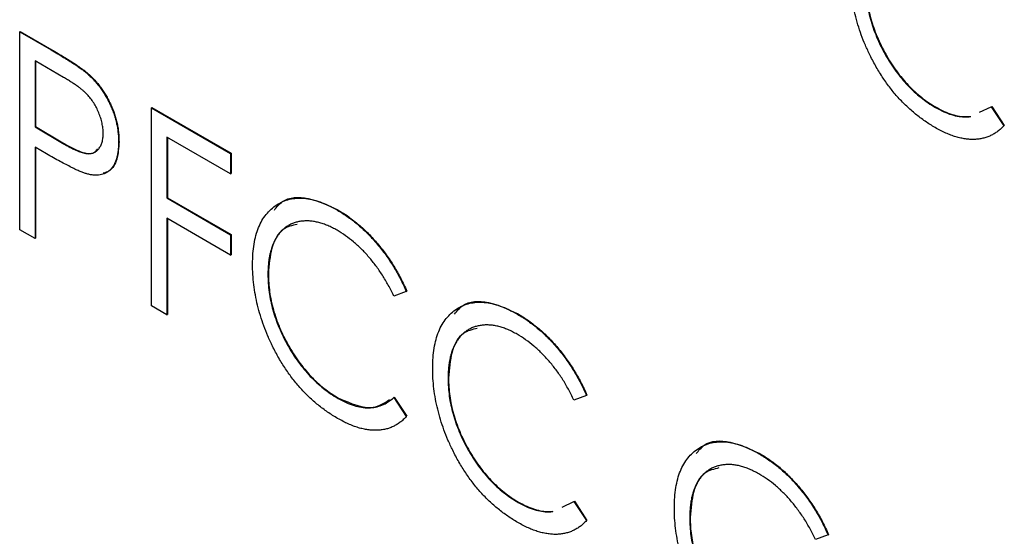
# Model space of a CAD drawing. Header units: millimetres. Extents: x 0 to 420, y 0 to 297.
# Tile 65 of 106: x 319.73 to 323.5, y 210.32 to 212.29. Entities that reach past the tile are written whole.
import ezdxf

# ---------------------------------------------------------------- set-up
doc = ezdxf.new("R2010")
doc.units = ezdxf.units.MM

msp = doc.modelspace()

# ---------------------------------------------------------------- linework, layer by layer
at = {"color": 7, "linetype": 'Continuous', "lineweight": 25}
for p, q in [((319.7325, 212.2485), (319.7342, 212.2495)), ((319.7325, 212.2485), (319.8529, 212.179)), ((319.7325, 211.4923), (319.7325, 212.2485)), ((319.7342, 212.2495), (319.8547, 212.18)), ((319.8529, 212.179), (319.8547, 212.18)), ((319.9004, 212.074), (319.7912, 212.137)), ((319.7912, 212.137), (319.7912, 211.8849)), ((319.793, 212.136), (319.793, 211.886)), ((319.9927, 212.0869), (319.9945, 212.0879)), ((320.2362, 211.9577), (320.2379, 211.9587)), ((320.2362, 211.9577), (320.5384, 211.7832)), ((320.2362, 211.2015), (320.2362, 211.9577)), ((320.2379, 211.9587), (320.5402, 211.7842)), ((323.2324, 211.9592), (323.2342, 211.9602)), ((323.4009, 211.9412), (323.4454, 211.9623)), ((323.4454, 211.9623), (323.4472, 211.9633)), ((323.4454, 211.9623), (323.4934, 211.8896)), ((323.4472, 211.9633), (323.4952, 211.8906)), ((319.7912, 211.8849), (319.793, 211.886)), ((319.7912, 211.8849), (319.8958, 211.8229)), ((319.793, 211.886), (319.8975, 211.8239)), ((323.4934, 211.8896), (323.4952, 211.8906)), ((320.5384, 211.7057), (320.2949, 211.8462)), ((320.2949, 211.8462), (320.2949, 211.6135)), ((320.2967, 211.8452), (320.2967, 211.6146)), ((319.8347, 211.7823), (319.7912, 211.8074)), ((319.7912, 211.8074), (319.7912, 211.4584)), ((319.793, 211.8064), (319.793, 211.4594)), ((319.8958, 211.8229), (319.8975, 211.8239)), ((320.1102, 211.8276), (320.112, 211.8286)), ((320.5384, 211.7832), (320.5402, 211.7842)), ((320.5384, 211.7832), (320.5384, 211.7057)), ((320.5402, 211.7842), (320.5402, 211.7067)), ((320.5384, 211.7057), (320.5402, 211.7067)), ((320.2949, 211.6135), (320.2967, 211.6146)), ((320.2949, 211.6135), (320.5384, 211.473)), ((320.2967, 211.6146), (320.5402, 211.474)), ((320.9469, 211.5668), (320.9486, 211.5678)), ((320.5384, 211.3954), (320.2949, 211.536)), ((320.2949, 211.536), (320.2949, 211.1676)), ((320.2967, 211.535), (320.2967, 211.1686)), ((319.7912, 211.4584), (319.7325, 211.4923)), ((320.5384, 211.473), (320.5402, 211.474)), ((320.5384, 211.473), (320.5384, 211.3954)), ((320.5402, 211.474), (320.5402, 211.3965)), ((319.7912, 211.4584), (319.793, 211.4594)), ((320.5384, 211.3954), (320.5402, 211.3965)), ((320.6811, 211.322), (320.6829, 211.323)), ((321.21, 211.2568), (321.162, 211.239)), ((321.21, 211.2568), (321.2118, 211.2578)), ((320.2949, 211.1676), (320.2362, 211.2015)), ((320.2949, 211.1676), (320.2967, 211.1686)), ((321.6353, 211.1694), (321.637, 211.1704)), ((321.3695, 210.9246), (321.3713, 210.9256)), ((320.949, 210.8482), (320.9507, 210.8492)), ((321.162, 210.8513), (321.1638, 210.8523)), ((321.162, 210.8513), (321.21, 210.7786)), ((321.1638, 210.8523), (321.2118, 210.7796)), ((321.8984, 210.8594), (321.8504, 210.8416)), ((321.8984, 210.8594), (321.9001, 210.8604)), ((321.21, 210.7786), (321.2118, 210.7796)), ((322.5587, 210.6363), (322.5605, 210.6373)), ((321.6373, 210.4508), (321.6391, 210.4518)), ((321.8058, 210.4328), (321.8504, 210.4539)), ((321.8504, 210.4539), (321.8521, 210.4549)), ((321.8504, 210.4539), (321.8984, 210.3812)), ((321.8521, 210.4549), (321.9001, 210.3822)), ((321.8984, 210.3812), (321.9001, 210.3822)), ((322.2929, 210.3915), (322.2947, 210.3925)), ((322.8218, 210.3263), (322.7738, 210.3085)), ((322.8218, 210.3263), (322.8236, 210.3273))]:
    msp.add_line(p, q, dxfattribs=at)
for points, knots in [([(322.9823, 212.1583), (322.9761, 212.1713), (322.9638, 212.1971), (322.9485, 212.2364), (322.9352, 212.2756), (322.9245, 212.3149), (322.9161, 212.3544), (322.91, 212.3938), (322.9064, 212.4333), (322.906, 212.459), (322.9058, 212.4721)], [0, 0, 0, 0, 0.122254, 0.24342, 0.364291, 0.486273, 0.609794, 0.736233, 0.865843, 1, 1, 1, 1]), ([(322.9645, 212.433), (322.9648, 212.4217), (322.9652, 212.3995), (322.9689, 212.3653), (322.9746, 212.3312), (322.9832, 212.297), (322.9937, 212.2629), (323.007, 212.2288), (323.0224, 212.1948), (323.0402, 212.1612), (323.0597, 212.1287), (323.0806, 212.0978), (323.103, 212.0693), (323.1264, 212.0428), (323.1511, 212.0184), (323.1771, 211.9964), (323.2043, 211.9761), (323.2229, 211.9649), (323.2324, 211.9592)], [0, 0, 0, 0, 0.067402, 0.132225, 0.195291, 0.256964, 0.318228, 0.379385, 0.441024, 0.503862, 0.566597, 0.627855, 0.688166, 0.748276, 0.808707, 0.870424, 0.93412, 1, 1, 1, 1]), ([(322.9663, 212.434), (322.9665, 212.4227), (322.967, 212.4006), (322.9706, 212.3663), (322.9764, 212.3322), (322.985, 212.2981), (322.9955, 212.2639), (323.0088, 212.2299), (323.0241, 212.1958), (323.042, 212.1622), (323.0615, 212.1297), (323.0824, 212.0988), (323.1047, 212.0703), (323.1282, 212.0438), (323.1529, 212.0194), (323.1789, 211.9974), (323.2061, 211.9771), (323.2247, 211.9659), (323.2342, 211.9602)], [0, 0, 0, 0, 0.067402, 0.132225, 0.195291, 0.256964, 0.318228, 0.379385, 0.441024, 0.503862, 0.566597, 0.627855, 0.688166, 0.748276, 0.808707, 0.870424, 0.93412, 1, 1, 1, 1]), ([(319.8529, 212.179), (319.8612, 212.1742), (319.877, 212.165), (319.8998, 212.1512), (319.9204, 212.1384), (319.939, 212.1265), (319.9555, 212.1156), (319.9697, 212.1053), (319.982, 212.0961), (319.9894, 212.0898), (319.9927, 212.0869)], [0, 0, 0, 0, 0.1765, 0.339032, 0.485753, 0.61857, 0.735674, 0.838185, 0.926155, 1, 1, 1, 1]), ([(319.8547, 212.18), (319.8629, 212.1752), (319.8788, 212.166), (319.9015, 212.1522), (319.9222, 212.1394), (319.9408, 212.1275), (319.9572, 212.1166), (319.9715, 212.1063), (319.9838, 212.0972), (319.9911, 212.0908), (319.9945, 212.0879)], [0, 0, 0, 0, 0.1765, 0.339032, 0.485753, 0.61857, 0.735674, 0.838185, 0.926155, 1, 1, 1, 1]), ([(323.2311, 211.8824), (323.2246, 211.8862), (323.2118, 211.8937), (323.1928, 211.9065), (323.1743, 211.9197), (323.1565, 211.9337), (323.139, 211.9482), (323.1222, 211.9637), (323.1058, 211.9799), (323.0899, 211.9967), (323.0746, 212.0144), (323.0598, 212.0328), (323.0455, 212.0519), (323.0318, 212.0718), (323.0186, 212.0923), (323.0058, 212.1136), (322.9937, 212.1356), (322.9861, 212.1507), (322.9823, 212.1583)], [0, 0, 0, 0, 0.068335, 0.135464, 0.200567, 0.264774, 0.327263, 0.389343, 0.450083, 0.510699, 0.570569, 0.630747, 0.691051, 0.751063, 0.812002, 0.873718, 0.936106, 1, 1, 1, 1]), ([(320.0515, 211.8612), (320.0513, 211.8674), (320.0509, 211.8797), (320.0476, 211.8992), (320.0423, 211.9191), (320.035, 211.9391), (320.0261, 211.9586), (320.0156, 211.977), (320.0037, 211.994), (319.9926, 212.0068), (319.9827, 212.0165), (319.9742, 212.0241), (319.9646, 212.032), (319.9538, 212.0399), (319.942, 212.0483), (319.9291, 212.0567), (319.9151, 212.0654), (319.9054, 212.0711), (319.9004, 212.074)], [0, 0, 0, 0, 0.074091, 0.147068, 0.219176, 0.292487, 0.364821, 0.434086, 0.502842, 0.57172, 0.608354, 0.649905, 0.695817, 0.746872, 0.802658, 0.863186, 0.92915, 1, 1, 1, 1]), ([(319.9927, 212.0869), (319.9969, 212.083), (320.0053, 212.0753), (320.0174, 212.0626), (320.029, 212.0493), (320.0399, 212.0353), (320.0502, 212.0205), (320.0599, 212.005), (320.069, 211.9888), (320.0775, 211.972), (320.0852, 211.9547), (320.092, 211.9371), (320.0976, 211.9193), (320.1022, 211.9013), (320.1059, 211.883), (320.1083, 211.8647), (320.11, 211.846), (320.1102, 211.8338), (320.1102, 211.8276)], [0, 0, 0, 0, 0.060075, 0.119303, 0.178069, 0.236256, 0.294313, 0.353143, 0.412708, 0.473813, 0.535615, 0.597403, 0.660232, 0.723514, 0.789577, 0.856841, 0.927091, 1, 1, 1, 1]), ([(319.9945, 212.0879), (319.9987, 212.084), (320.0071, 212.0763), (320.0192, 212.0637), (320.0307, 212.0504), (320.0417, 212.0363), (320.052, 212.0215), (320.0617, 212.006), (320.0708, 211.9898), (320.0793, 211.973), (320.087, 211.9557), (320.0938, 211.9381), (320.0994, 211.9203), (320.104, 211.9023), (320.1077, 211.8841), (320.1101, 211.8657), (320.1117, 211.847), (320.1119, 211.8348), (320.112, 211.8286)], [0, 0, 0, 0, 0.060075, 0.119303, 0.178069, 0.236256, 0.294313, 0.353143, 0.412708, 0.473813, 0.535615, 0.597403, 0.660232, 0.723514, 0.789577, 0.856841, 0.927091, 1, 1, 1, 1]), ([(323.2324, 211.9592), (323.2428, 211.9536), (323.2634, 211.9424), (323.2935, 211.9311), (323.3223, 211.9244), (323.346, 211.9227), (323.3599, 211.9236), (323.365, 211.9242)], [0, 0, 0, 0, 0.1258996, 0.2480789, 0.3682366, 0.4881572, 0.56, 0.56, 0.56, 0.56]), ([(323.2342, 211.9602), (323.2446, 211.9546), (323.2651, 211.9434), (323.2953, 211.9322), (323.3241, 211.9254), (323.3478, 211.9237), (323.3617, 211.9246), (323.3668, 211.9253)], [0, 0, 0, 0, 0.1258996, 0.2480789, 0.3682366, 0.4881572, 0.56, 0.56, 0.56, 0.56]), ([(323.4934, 211.8896), (323.4896, 211.8856), (323.4821, 211.8777), (323.4698, 211.8674), (323.4568, 211.8587), (323.443, 211.8514), (323.4287, 211.8455), (323.4135, 211.8412), (323.3977, 211.8382), (323.3812, 211.8369), (323.3642, 211.837), (323.3466, 211.8388), (323.3286, 211.8422), (323.31, 211.8469), (323.291, 211.8533), (323.2715, 211.8615), (323.2515, 211.871), (323.2379, 211.8786), (323.2311, 211.8824)], [0, 0, 0, 0, 0.063576, 0.126691, 0.188634, 0.249942, 0.311426, 0.372445, 0.433495, 0.495161, 0.556733, 0.61789, 0.679838, 0.742002, 0.804922, 0.868441, 0.933689, 1, 1, 1, 1]), ([(319.8958, 211.8229), (319.9009, 211.82), (319.9107, 211.8143), (319.925, 211.8069), (319.9382, 211.8003), (319.9503, 211.7948), (319.9614, 211.7904), (319.9715, 211.7867), (319.9804, 211.7845), (319.9908, 211.7826), (320.0025, 211.7827), (320.0151, 211.7856), (320.0258, 211.792), (320.0351, 211.8011), (320.0423, 211.8129), (320.0477, 211.8269), (320.0509, 211.843), (320.0513, 211.8551), (320.0515, 211.8612)], [0, 0, 0, 0, 0.070231, 0.135127, 0.195896, 0.251444, 0.303058, 0.349556, 0.391936, 0.430093, 0.501229, 0.570517, 0.640124, 0.710955, 0.782914, 0.853735, 0.926014, 1, 1, 1, 1]), ([(319.8975, 211.8239), (319.9176, 211.8129), (319.9576, 211.7908), (320.0096, 211.7764), (320.0254, 211.7954), (320.0301, 211.8011)], [0, 0, 0, 0, 0.4157574, 0.8269396, 1, 1, 1, 1]), ([(320.1102, 211.8276), (320.1101, 211.8214), (320.1099, 211.8094), (320.1085, 211.7923), (320.1058, 211.777), (320.1025, 211.7627), (320.0979, 211.7501), (320.0923, 211.7388), (320.0858, 211.7289), (320.0781, 211.7206), (320.0697, 211.7136), (320.0606, 211.7079), (320.0505, 211.7038), (320.0398, 211.7013), (320.0282, 211.7001), (320.0159, 211.7005), (320.0029, 211.7022), (319.9938, 211.7044), (319.9892, 211.7055)], [0, 0, 0, 0, 0.072309, 0.141358, 0.208207, 0.272336, 0.335143, 0.396174, 0.456668, 0.516646, 0.575929, 0.634933, 0.693693, 0.752708, 0.811962, 0.873196, 0.935504, 1, 1, 1, 1]), ([(320.112, 211.8286), (320.1106, 211.8054), (320.1077, 211.7592), (320.0836, 211.7176), (320.0595, 211.7103), (320.052, 211.708)], [0, 0, 0, 0, 0.407849, 0.814294, 1, 1, 1, 1]), ([(319.9892, 211.7055), (319.9854, 211.7067), (319.977, 211.7093), (319.9633, 211.7148), (319.9474, 211.7219), (319.9292, 211.7308), (319.9087, 211.7413), (319.886, 211.7533), (319.8611, 211.7671), (319.8437, 211.7771), (319.8347, 211.7823)], [0, 0, 0, 0, 0.075269, 0.165174, 0.268129, 0.385984, 0.51806, 0.664405, 0.825035, 1, 1, 1, 1]), ([(320.7056, 211.5674), (320.7152, 211.5793), (320.7457, 211.6167), (320.834, 211.6214), (320.9104, 211.5857), (320.9486, 211.5678)], [0, 0, 0, 0, 0.189094, 0.594324, 1, 1, 1, 1]), ([(320.6223, 211.3611), (320.6226, 211.3745), (320.6231, 211.401), (320.6276, 211.4376), (320.6348, 211.4711), (320.6449, 211.5011), (320.6579, 211.5279), (320.674, 211.5513), (320.6929, 211.5713), (320.7144, 211.5879), (320.7381, 211.6008), (320.7635, 211.6093), (320.7906, 211.6131), (320.8189, 211.613), (320.8489, 211.6082), (320.8803, 211.5988), (320.9131, 211.5853), (320.9355, 211.573), (320.9469, 211.5668)], [0, 0, 0, 0, 0.0672364, 0.1321945, 0.1953912, 0.2573879, 0.3187784, 0.3805149, 0.4425281, 0.5059416, 0.569171, 0.6305244, 0.6908816, 0.7507471, 0.8110237, 0.8722015, 0.9349983, 1, 1, 1, 1]), ([(320.9469, 211.5668), (320.9538, 211.5627), (320.9675, 211.5546), (320.9878, 211.5409), (321.0076, 211.5261), (321.0268, 211.5104), (321.0457, 211.4939), (321.0639, 211.476), (321.0816, 211.4573), (321.0989, 211.4376), (321.1154, 211.4172), (321.1313, 211.396), (321.1463, 211.3743), (321.1607, 211.352), (321.1742, 211.3291), (321.187, 211.3055), (321.1991, 211.2814), (321.2063, 211.265), (321.21, 211.2568)], [0, 0, 0, 0, 0.0670023, 0.1329421, 0.1972118, 0.2608139, 0.3235398, 0.3858805, 0.4478395, 0.5096474, 0.5715368, 0.6324426, 0.693319, 0.7537865, 0.8146451, 0.8755569, 0.9376593, 1, 1, 1, 1]), ([(320.9486, 211.5678), (320.9555, 211.5637), (320.9693, 211.5556), (320.9895, 211.5419), (321.0093, 211.5271), (321.0286, 211.5114), (321.0474, 211.4949), (321.0657, 211.477), (321.0834, 211.4583), (321.1006, 211.4386), (321.1172, 211.4182), (321.133, 211.397), (321.1481, 211.3753), (321.1625, 211.353), (321.1759, 211.3301), (321.1888, 211.3065), (321.2008, 211.2824), (321.2081, 211.266), (321.2118, 211.2578)], [0, 0, 0, 0, 0.0670023, 0.1329421, 0.1972118, 0.2608139, 0.3235398, 0.3858805, 0.4478395, 0.5096474, 0.5715368, 0.6324426, 0.693319, 0.7537865, 0.8146451, 0.8755569, 0.9376593, 1, 1, 1, 1]), ([(320.9453, 211.4902), (320.9393, 211.4935), (320.9274, 211.5002), (320.9098, 211.5081), (320.8924, 211.5149), (320.8753, 211.52), (320.8587, 211.5235), (320.8423, 211.5258), (320.8263, 211.5261), (320.8107, 211.5252), (320.7958, 211.5226), (320.7816, 211.5187), (320.7684, 211.5132), (320.7559, 211.5065), (320.7443, 211.4983), (320.7336, 211.4886), (320.7238, 211.4775), (320.7149, 211.4651), (320.7069, 211.4515), (320.7001, 211.4363), (320.6941, 211.4204), (320.6895, 211.4029), (320.6856, 211.3845), (320.683, 211.3648), (320.6814, 211.344), (320.6812, 211.3294), (320.6811, 211.322)], [0, 0, 0, 0, 0.042054, 0.083393, 0.124454, 0.165461, 0.206316, 0.247114, 0.288563, 0.330315, 0.372018, 0.413257, 0.453959, 0.494537, 0.53495, 0.575397, 0.616502, 0.657759, 0.699337, 0.740877, 0.782508, 0.824785, 0.867453, 0.910542, 0.954879, 1, 1, 1, 1]), ([(320.7926, 211.5127), (320.7737, 211.5083), (320.7289, 211.498), (320.6908, 211.4263), (320.6855, 211.3575), (320.6829, 211.323)], [0, 0, 0, 0, 0.267699, 0.633658, 1, 1, 1, 1]), ([(321.162, 211.239), (321.1587, 211.246), (321.1521, 211.2598), (321.1413, 211.2801), (321.1301, 211.2997), (321.1186, 211.3188), (321.1063, 211.337), (321.0937, 211.3546), (321.0806, 211.3716), (321.0624, 211.3934), (321.0387, 211.419), (321.0087, 211.4462), (320.9774, 211.4706), (320.9561, 211.4836), (320.9453, 211.4902)], [0, 0, 0, 0, 0.065249, 0.129752, 0.19303, 0.255253, 0.317083, 0.378287, 0.439499, 0.500949, 0.623295, 0.74628, 0.871322, 1, 1, 1, 1]), ([(320.6988, 211.0473), (320.6927, 211.0603), (320.6804, 211.0861), (320.665, 211.1253), (320.6518, 211.1646), (320.641, 211.2039), (320.6326, 211.2434), (320.6266, 211.2828), (320.623, 211.3223), (320.6226, 211.348), (320.6223, 211.3611)], [0, 0, 0, 0, 0.122254, 0.24342, 0.364291, 0.486273, 0.609794, 0.736233, 0.865843, 1, 1, 1, 1]), ([(320.6811, 211.322), (320.6813, 211.3107), (320.6817, 211.2885), (320.6854, 211.2543), (320.6912, 211.2202), (320.6998, 211.186), (320.7103, 211.1519), (320.7236, 211.1178), (320.7389, 211.0838), (320.7567, 211.0502), (320.7763, 211.0177), (320.7972, 210.9868), (320.8195, 210.9583), (320.843, 210.9318), (320.8677, 210.9074), (320.8937, 210.8854), (320.9209, 210.8651), (320.9395, 210.8539), (320.949, 210.8482)], [0, 0, 0, 0, 0.067402, 0.132225, 0.195291, 0.256964, 0.318228, 0.379385, 0.441024, 0.503862, 0.566597, 0.627855, 0.688166, 0.748276, 0.808707, 0.870424, 0.93412, 1, 1, 1, 1]), ([(320.6829, 211.323), (320.6831, 211.3117), (320.6835, 211.2896), (320.6872, 211.2553), (320.693, 211.2212), (320.7015, 211.187), (320.712, 211.1529), (320.7254, 211.1188), (320.7407, 211.0848), (320.7585, 211.0512), (320.7781, 211.0187), (320.7989, 210.9878), (320.8213, 210.9593), (320.8447, 210.9328), (320.8694, 210.9084), (320.8954, 210.8864), (320.9227, 210.8661), (320.9413, 210.8549), (320.9507, 210.8492)], [0, 0, 0, 0, 0.067402, 0.132225, 0.195291, 0.256964, 0.318228, 0.379385, 0.441024, 0.503862, 0.566597, 0.627855, 0.688166, 0.748276, 0.808707, 0.870424, 0.93412, 1, 1, 1, 1]), ([(321.3107, 210.9637), (321.311, 210.9771), (321.3115, 211.0036), (321.316, 211.0402), (321.3231, 211.0737), (321.3333, 211.1037), (321.3463, 211.1305), (321.3624, 211.1539), (321.3813, 211.1739), (321.4028, 211.1905), (321.4265, 211.2034), (321.4519, 211.2119), (321.479, 211.2157), (321.5073, 211.2156), (321.5373, 211.2108), (321.5687, 211.2014), (321.6015, 211.1879), (321.6239, 211.1756), (321.6353, 211.1694)], [0, 0, 0, 0, 0.0672364, 0.1321945, 0.1953912, 0.2573879, 0.3187784, 0.3805149, 0.4425281, 0.5059416, 0.569171, 0.6305244, 0.6908816, 0.7507471, 0.8110237, 0.8722015, 0.9349983, 1, 1, 1, 1]), ([(321.3939, 211.17), (321.4036, 211.1819), (321.4341, 211.2193), (321.5224, 211.224), (321.5988, 211.1883), (321.637, 211.1704)], [0, 0, 0, 0, 0.1890943, 0.5943242, 1, 1, 1, 1]), ([(321.6353, 211.1694), (321.6422, 211.1653), (321.6559, 211.1572), (321.6762, 211.1435), (321.6959, 211.1287), (321.7152, 211.113), (321.7341, 211.0965), (321.7523, 211.0786), (321.77, 211.0599), (321.7872, 211.0402), (321.8038, 211.0198), (321.8197, 210.9986), (321.8347, 210.9769), (321.8491, 210.9546), (321.8626, 210.9317), (321.8754, 210.9081), (321.8875, 210.884), (321.8947, 210.8676), (321.8984, 210.8594)], [0, 0, 0, 0, 0.067002, 0.132942, 0.197212, 0.260814, 0.32354, 0.38588, 0.447839, 0.509647, 0.571537, 0.632443, 0.693319, 0.753787, 0.814645, 0.875557, 0.937659, 1, 1, 1, 1]), ([(321.637, 211.1704), (321.6439, 211.1663), (321.6576, 211.1582), (321.6779, 211.1445), (321.6977, 211.1297), (321.717, 211.114), (321.7358, 211.0975), (321.7541, 211.0796), (321.7718, 211.0609), (321.789, 211.0412), (321.8056, 211.0208), (321.8214, 210.9996), (321.8365, 210.9779), (321.8509, 210.9556), (321.8643, 210.9327), (321.8772, 210.9091), (321.8892, 210.885), (321.8965, 210.8686), (321.9001, 210.8604)], [0, 0, 0, 0, 0.067002, 0.132942, 0.197212, 0.260814, 0.32354, 0.38588, 0.447839, 0.509647, 0.571537, 0.632443, 0.693319, 0.753787, 0.814645, 0.875557, 0.937659, 1, 1, 1, 1]), ([(321.6337, 211.0928), (321.6277, 211.0961), (321.6158, 211.1028), (321.5981, 211.1107), (321.5808, 211.1175), (321.5637, 211.1226), (321.5471, 211.1261), (321.5307, 211.1284), (321.5147, 211.1287), (321.4991, 211.1278), (321.4842, 211.1252), (321.47, 211.1213), (321.4568, 211.1158), (321.4443, 211.1091), (321.4327, 211.1009), (321.422, 211.0912), (321.4122, 211.0801), (321.4033, 211.0677), (321.3952, 211.0541), (321.3885, 211.0389), (321.3825, 211.023), (321.3779, 211.0055), (321.374, 210.9871), (321.3714, 210.9674), (321.3698, 210.9466), (321.3696, 210.932), (321.3695, 210.9246)], [0, 0, 0, 0, 0.042054, 0.083393, 0.124454, 0.165461, 0.206316, 0.247114, 0.288563, 0.330315, 0.372018, 0.413257, 0.453959, 0.494537, 0.53495, 0.575397, 0.616502, 0.657759, 0.699337, 0.740877, 0.782508, 0.824785, 0.867453, 0.910542, 0.954879, 1, 1, 1, 1]), ([(321.481, 211.1153), (321.4621, 211.1109), (321.4173, 211.1006), (321.3791, 211.0289), (321.3739, 210.9601), (321.3713, 210.9256)], [0, 0, 0, 0, 0.267699, 0.633658, 1, 1, 1, 1]), ([(321.8504, 210.8416), (321.8471, 210.8486), (321.8405, 210.8624), (321.8297, 210.8827), (321.8185, 210.9023), (321.807, 210.9214), (321.7947, 210.9396), (321.7821, 210.9572), (321.769, 210.9742), (321.7508, 210.996), (321.7271, 211.0216), (321.6971, 211.0488), (321.6658, 211.0732), (321.6445, 211.0862), (321.6337, 211.0928)], [0, 0, 0, 0, 0.065249, 0.129752, 0.19303, 0.255253, 0.317083, 0.378287, 0.439499, 0.500949, 0.623295, 0.74628, 0.871322, 1, 1, 1, 1]), ([(320.9476, 210.7714), (320.9412, 210.7752), (320.9283, 210.7827), (320.9094, 210.7955), (320.8909, 210.8086), (320.873, 210.8227), (320.8555, 210.8372), (320.8387, 210.8527), (320.8223, 210.8689), (320.8065, 210.8857), (320.7912, 210.9034), (320.7764, 210.9218), (320.7621, 210.9409), (320.7484, 210.9608), (320.7351, 210.9813), (320.7224, 211.0025), (320.7103, 211.0246), (320.7027, 211.0397), (320.6988, 211.0473)], [0, 0, 0, 0, 0.068335, 0.135464, 0.200567, 0.264774, 0.327263, 0.389343, 0.450083, 0.510699, 0.570569, 0.630747, 0.691051, 0.751063, 0.812002, 0.873718, 0.936106, 1, 1, 1, 1]), ([(321.3872, 210.6499), (321.381, 210.6629), (321.3688, 210.6887), (321.3534, 210.7279), (321.3402, 210.7672), (321.3294, 210.8065), (321.321, 210.846), (321.315, 210.8854), (321.3114, 210.9249), (321.311, 210.9506), (321.3107, 210.9637)], [0, 0, 0, 0, 0.122254, 0.24342, 0.364291, 0.486273, 0.609794, 0.736233, 0.865843, 1, 1, 1, 1]), ([(321.3695, 210.9246), (321.3697, 210.9133), (321.3701, 210.8911), (321.3738, 210.8569), (321.3796, 210.8228), (321.3882, 210.7886), (321.3987, 210.7545), (321.412, 210.7204), (321.4273, 210.6864), (321.4451, 210.6528), (321.4647, 210.6203), (321.4856, 210.5894), (321.5079, 210.5609), (321.5314, 210.5344), (321.5561, 210.51), (321.5821, 210.488), (321.6093, 210.4677), (321.6279, 210.4565), (321.6373, 210.4508)], [0, 0, 0, 0, 0.067402, 0.132225, 0.195291, 0.256964, 0.318228, 0.379385, 0.441024, 0.503862, 0.566597, 0.627855, 0.688166, 0.748276, 0.808707, 0.870424, 0.93412, 1, 1, 1, 1]), ([(321.3713, 210.9256), (321.3715, 210.9143), (321.3719, 210.8922), (321.3756, 210.8579), (321.3813, 210.8238), (321.3899, 210.7896), (321.4004, 210.7555), (321.4137, 210.7214), (321.4291, 210.6874), (321.4469, 210.6538), (321.4665, 210.6213), (321.4873, 210.5904), (321.5097, 210.5619), (321.5331, 210.5354), (321.5578, 210.511), (321.5838, 210.489), (321.6111, 210.4687), (321.6297, 210.4575), (321.6391, 210.4518)], [0, 0, 0, 0, 0.067402, 0.132225, 0.195291, 0.256964, 0.318228, 0.379385, 0.441024, 0.503862, 0.566597, 0.627855, 0.688166, 0.748276, 0.808707, 0.870424, 0.93412, 1, 1, 1, 1]), ([(320.949, 210.8482), (320.9594, 210.8426), (320.9799, 210.8314), (321.0101, 210.8201), (321.0389, 210.8133), (321.0664, 210.8114), (321.0925, 210.8142), (321.1173, 210.8218), (321.1408, 210.8339), (321.1548, 210.8454), (321.162, 210.8513)], [0, 0, 0, 0, 0.1259, 0.248079, 0.368237, 0.488157, 0.609636, 0.7344, 0.864047, 1, 1, 1, 1]), ([(320.9507, 210.8492), (320.9981, 210.829), (321.0747, 210.7963), (321.1263, 210.8307), (321.1459, 210.8439)], [0, 0, 0, 0, 0.618805, 1, 1, 1, 1]), ([(321.21, 210.7786), (321.2062, 210.7746), (321.1987, 210.7667), (321.1863, 210.7564), (321.1733, 210.7477), (321.1596, 210.7404), (321.1452, 210.7344), (321.1301, 210.7302), (321.1143, 210.7272), (321.0978, 210.7259), (321.0808, 210.726), (321.0632, 210.7278), (321.0451, 210.7312), (321.0266, 210.7359), (321.0076, 210.7423), (320.988, 210.7505), (320.968, 210.76), (320.9545, 210.7676), (320.9476, 210.7714)], [0, 0, 0, 0, 0.063576, 0.126691, 0.188634, 0.249942, 0.311426, 0.372445, 0.433495, 0.495161, 0.556733, 0.61789, 0.679838, 0.742002, 0.804922, 0.868441, 0.933689, 1, 1, 1, 1]), ([(322.2342, 210.4306), (322.2344, 210.444), (322.235, 210.4705), (322.2394, 210.5071), (322.2466, 210.5406), (322.2567, 210.5707), (322.2698, 210.5974), (322.2858, 210.6208), (322.3048, 210.6408), (322.3263, 210.6574), (322.3499, 210.6703), (322.3754, 210.6789), (322.4024, 210.6826), (322.4308, 210.6825), (322.4607, 210.6777), (322.4921, 210.6683), (322.5249, 210.6548), (322.5473, 210.6425), (322.5587, 210.6363)], [0, 0, 0, 0, 0.0672364, 0.1321945, 0.1953912, 0.2573879, 0.3187784, 0.3805149, 0.4425281, 0.5059416, 0.569171, 0.6305244, 0.6908816, 0.7507471, 0.8110237, 0.8722015, 0.9349983, 1, 1, 1, 1]), ([(322.3174, 210.6369), (322.3271, 210.6488), (322.3575, 210.6862), (322.4458, 210.6909), (322.5222, 210.6552), (322.5605, 210.6373)], [0, 0, 0, 0, 0.189094, 0.594324, 1, 1, 1, 1]), ([(321.636, 210.374), (321.6296, 210.3778), (321.6167, 210.3853), (321.5978, 210.3981), (321.5793, 210.4112), (321.5614, 210.4253), (321.5439, 210.4398), (321.5271, 210.4553), (321.5107, 210.4715), (321.4949, 210.4883), (321.4796, 210.506), (321.4648, 210.5244), (321.4505, 210.5435), (321.4368, 210.5634), (321.4235, 210.5839), (321.4108, 210.6051), (321.3987, 210.6272), (321.3911, 210.6423), (321.3872, 210.6499)], [0, 0, 0, 0, 0.068335, 0.135464, 0.200567, 0.264774, 0.327263, 0.389343, 0.450083, 0.510699, 0.570569, 0.630747, 0.691051, 0.751063, 0.812002, 0.873718, 0.936106, 1, 1, 1, 1]), ([(322.5587, 210.6363), (322.5656, 210.6322), (322.5793, 210.6241), (322.5996, 210.6104), (322.6194, 210.5956), (322.6387, 210.5799), (322.6575, 210.5634), (322.6757, 210.5455), (322.6935, 210.5268), (322.7107, 210.5071), (322.7273, 210.4867), (322.7431, 210.4655), (322.7582, 210.4438), (322.7726, 210.4215), (322.786, 210.3986), (322.7988, 210.375), (322.8109, 210.3509), (322.8182, 210.3345), (322.8218, 210.3263)], [0, 0, 0, 0, 0.067002, 0.132942, 0.197212, 0.260814, 0.32354, 0.38588, 0.447839, 0.509647, 0.571537, 0.632443, 0.693319, 0.753787, 0.814645, 0.875557, 0.937659, 1, 1, 1, 1]), ([(322.5605, 210.6373), (322.5674, 210.6332), (322.5811, 210.6251), (322.6014, 210.6114), (322.6212, 210.5966), (322.6404, 210.5809), (322.6593, 210.5644), (322.6775, 210.5465), (322.6953, 210.5278), (322.7125, 210.5081), (322.7291, 210.4877), (322.7449, 210.4665), (322.7599, 210.4448), (322.7743, 210.4225), (322.7878, 210.3996), (322.8006, 210.376), (322.8127, 210.3519), (322.82, 210.3355), (322.8236, 210.3273)], [0, 0, 0, 0, 0.067002, 0.132942, 0.197212, 0.260814, 0.32354, 0.38588, 0.447839, 0.509647, 0.571537, 0.632443, 0.693319, 0.753787, 0.814645, 0.875557, 0.937659, 1, 1, 1, 1]), ([(322.5571, 210.5597), (322.5511, 210.563), (322.5392, 210.5697), (322.5216, 210.5776), (322.5042, 210.5844), (322.4872, 210.5895), (322.4705, 210.593), (322.4541, 210.5953), (322.4382, 210.5956), (322.4226, 210.5947), (322.4077, 210.5921), (322.3935, 210.5882), (322.3802, 210.5827), (322.3677, 210.576), (322.3561, 210.5678), (322.3455, 210.5581), (322.3357, 210.547), (322.3268, 210.5346), (322.3187, 210.521), (322.312, 210.5058), (322.3059, 210.4899), (322.3013, 210.4724), (322.2974, 210.454), (322.2949, 210.4343), (322.2932, 210.4135), (322.293, 210.3989), (322.2929, 210.3915)], [0, 0, 0, 0, 0.042054, 0.083393, 0.124454, 0.165461, 0.206316, 0.247114, 0.288563, 0.330315, 0.372018, 0.413257, 0.453959, 0.494537, 0.53495, 0.575397, 0.616502, 0.657759, 0.699337, 0.740877, 0.782508, 0.824785, 0.867453, 0.910542, 0.954879, 1, 1, 1, 1]), ([(322.4044, 210.5822), (322.3855, 210.5778), (322.3408, 210.5675), (322.3026, 210.4958), (322.2973, 210.427), (322.2947, 210.3925)], [0, 0, 0, 0, 0.267699, 0.633658, 1, 1, 1, 1]), ([(322.7738, 210.3085), (322.7705, 210.3155), (322.7639, 210.3294), (322.7531, 210.3496), (322.742, 210.3692), (322.7304, 210.3883), (322.7182, 210.4065), (322.7056, 210.4241), (322.6924, 210.4411), (322.6743, 210.4629), (322.6506, 210.4885), (322.6206, 210.5157), (322.5893, 210.5401), (322.568, 210.5531), (322.5571, 210.5597)], [0, 0, 0, 0, 0.065249, 0.129752, 0.19303, 0.255253, 0.317083, 0.378287, 0.439499, 0.500949, 0.623295, 0.74628, 0.871322, 1, 1, 1, 1]), ([(321.6373, 210.4508), (321.6478, 210.4452), (321.6683, 210.434), (321.6984, 210.4227), (321.7273, 210.4159), (321.751, 210.4143), (321.7648, 210.4152), (321.7699, 210.4158)], [0, 0, 0, 0, 0.1258996, 0.2480789, 0.3682366, 0.4881572, 0.56, 0.56, 0.56, 0.56]), ([(321.6391, 210.4518), (321.6495, 210.4462), (321.6701, 210.435), (321.7002, 210.4238), (321.729, 210.417), (321.7527, 210.4153), (321.7666, 210.4162), (321.7717, 210.4169)], [0, 0, 0, 0, 0.1258996, 0.2480789, 0.3682366, 0.4881572, 0.56, 0.56, 0.56, 0.56]), ([(322.3107, 210.1168), (322.3045, 210.1298), (322.2922, 210.1556), (322.2769, 210.1949), (322.2636, 210.2341), (322.2529, 210.2734), (322.2445, 210.3129), (322.2384, 210.3523), (322.2348, 210.3918), (322.2344, 210.4175), (322.2342, 210.4306)], [0, 0, 0, 0, 0.122254, 0.24342, 0.364291, 0.486273, 0.609794, 0.736233, 0.865843, 1, 1, 1, 1]), ([(321.8984, 210.3812), (321.8946, 210.3772), (321.887, 210.3693), (321.8747, 210.359), (321.8617, 210.3503), (321.848, 210.343), (321.8336, 210.337), (321.8185, 210.3328), (321.8027, 210.3298), (321.7862, 210.3285), (321.7692, 210.3286), (321.7516, 210.3304), (321.7335, 210.3338), (321.715, 210.3385), (321.696, 210.3449), (321.6764, 210.3531), (321.6564, 210.3626), (321.6429, 210.3702), (321.636, 210.374)], [0, 0, 0, 0, 0.063576, 0.126691, 0.188634, 0.249942, 0.311426, 0.372445, 0.433495, 0.495161, 0.556733, 0.61789, 0.679838, 0.742002, 0.804922, 0.868441, 0.933689, 1, 1, 1, 1]), ([(322.2929, 210.3915), (322.2932, 210.3802), (322.2936, 210.358), (322.2973, 210.3238), (322.303, 210.2897), (322.3116, 210.2555), (322.3221, 210.2214), (322.3354, 210.1873), (322.3508, 210.1533), (322.3686, 210.1197), (322.3881, 210.0872), (322.409, 210.0563), (322.4314, 210.0278), (322.4548, 210.0013), (322.4795, 209.9769), (322.5055, 209.9549), (322.5327, 209.9346), (322.5513, 209.9234), (322.5608, 209.9177)], [0, 0, 0, 0, 0.067402, 0.132225, 0.195291, 0.256964, 0.318228, 0.379385, 0.441024, 0.503862, 0.566597, 0.627855, 0.688166, 0.748276, 0.808707, 0.870424, 0.93412, 1, 1, 1, 1]), ([(322.2947, 210.3925), (322.2949, 210.3812), (322.2954, 210.3591), (322.299, 210.3248), (322.3048, 210.2907), (322.3134, 210.2565), (322.3239, 210.2224), (322.3372, 210.1884), (322.3525, 210.1543), (322.3704, 210.1207), (322.3899, 210.0882), (322.4108, 210.0573), (322.4331, 210.0288), (322.4566, 210.0023), (322.4813, 209.9779), (322.5073, 209.9559), (322.5345, 209.9356), (322.5531, 209.9244), (322.5626, 209.9187)], [0, 0, 0, 0, 0.067402, 0.132225, 0.195291, 0.256964, 0.318228, 0.379385, 0.441024, 0.503862, 0.566597, 0.627855, 0.688166, 0.748276, 0.808707, 0.870424, 0.93412, 1, 1, 1, 1])]:
    msp.add_open_spline(points, degree=3, knots=knots, dxfattribs=at)

doc.saveas('drawing.dxf')
